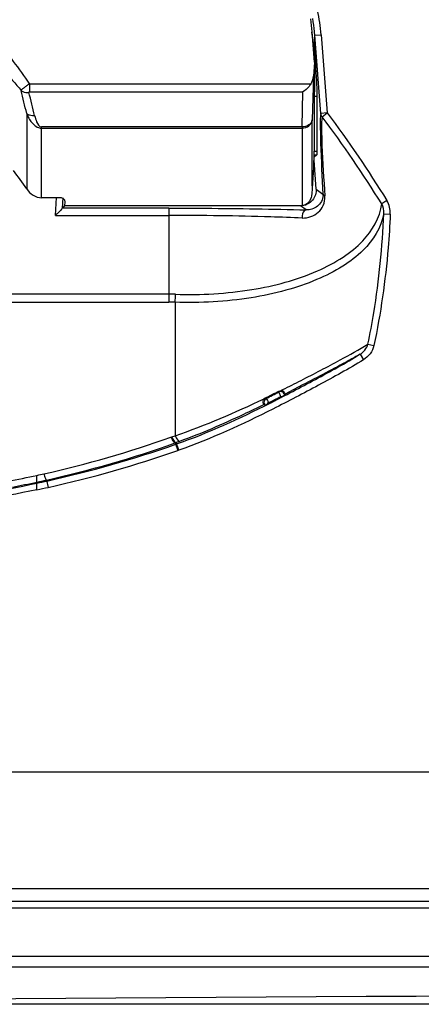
# Model space of a CAD drawing. Header units: inches. Extents: x 0 to 17, y 0 to 11.
# Tile 8 of 104: x 2.735 to 2.979, y 5.853 to 6.452. Entities that reach past the tile are written whole.
import ezdxf

# ---------------------------------------------------------------- set-up
doc = ezdxf.new("R2010")
doc.units = ezdxf.units.IN
doc.header["$LTSCALE"] = 0.935
doc.header["$MEASUREMENT"] = 0
for name, color, linetype in [('1', 7, 'CONTINUOUS'), ('2', 7, 'CONTINUOUS'), ('3', 7, 'CONTINUOUS')]:
    doc.layers.add(name, color=color, linetype=linetype)

msp = doc.modelspace()

# ---------------------------------------------------------------- linework, layer by layer
at = {"layer": '1', "color": 7, "linetype": 'Continuous'}
for p, q in [((2.91411, 6.42583), (2.91272, 6.44421)), ((2.91411, 6.42583), (2.91346, 6.41723)), ((2.91411, 6.42583), (2.91411, 6.41029)), ((2.91346, 6.41723), (2.91279, 6.39066)), ((2.9119, 6.41248), (2.74048, 6.41248)), ((2.74048, 6.41248), (2.74051, 6.40772)), ((2.74051, 6.40772), (2.90706, 6.40772)), ((2.90652, 6.38638), (2.90706, 6.40772)), ((2.91401, 6.40628), (2.91401, 6.37174)), ((2.73884, 6.39455), (2.73884, 6.34867)), ((2.91279, 6.35051), (2.91279, 6.39066)), ((2.74793, 6.34337), (2.74793, 6.38638)), ((2.90652, 6.38638), (2.74793, 6.38638)), ((2.74793, 6.38568), (2.90652, 6.38568)), ((2.90652, 6.38638), (2.90652, 6.3385)), ((2.9136, 6.36192), (2.91245, 6.34562)), ((2.75848, 6.34337), (2.74793, 6.34337)), ((2.7621, 6.33849), (2.76225, 6.34093)), ((2.90617, 6.33849), (2.7621, 6.33849))]:
    msp.add_line(p, q, dxfattribs=at)
for centre, radius, start, end in [((1.73427, 6.16021), 1.03154, 13.13115, 13.93149), ((1.75226, 6.1556), 1.01952, 13.4809, 14.29862), ((2.56729, 6.23382), 0.20645, 33.80137, 37.64923), ((2.90617, 6.34357), 0.00508, 269.99053, 273.87983)]:
    msp.add_arc(centre, radius, start, end, dxfattribs=at)
for centre, major_axis, ratio, start_param, end_param in [((2.83428, 6.43628), (0, 0.09092), 0.866025, -1.48353, -1.395997), ((2.90719, 6.41794), (0.00021, 0.00833), 0.755826, -2.265434, -1.6374), ((2.91539, 6.41992), (0.0012, 0.01575), 0.043494, -4.051729, -3.66189), ((2.91263, 6.3581), (0.0012, 0.01575), 0.043494, -1.270319, -0.520297), ((2.91389, 6.36387), (0.0003, 0.00394), 0.043494, -4.411912, -4.190678), ((2.7583, 6.34091), (0.00395, 0.00018), 0.621817, -0.066161, 1.497407)]:
    msp.add_ellipse(centre, major_axis=major_axis, ratio=ratio, start_param=start_param, end_param=end_param, dxfattribs=at)
for points, knots in [([(2.71154, 6.44698), (2.71438, 6.44451), (2.72525, 6.43408), (2.73419, 6.42184), (2.74048, 6.41248)], [0, 0, 0, 0, 0.250144, 1, 1, 1, 1]), ([(2.70489, 6.43874), (2.7077, 6.43651), (2.71869, 6.4273), (2.72875, 6.41696), (2.73546, 6.40857)], [0, 0, 0, 0, 0.250495, 1, 1, 1, 1]), ([(2.74048, 6.41248), (2.73989, 6.41214), (2.73881, 6.41139), (2.73752, 6.41049), (2.73663, 6.4098), (2.73611, 6.40936), (2.73576, 6.40901), (2.73557, 6.40875), (2.73547, 6.40863), (2.73546, 6.40857)], [0, 0, 0, 0, 0.321315, 0.613191, 0.73839, 0.845266, 0.932463, 0.967978, 1, 1, 1, 1]), ([(2.9119, 6.41248), (2.91156, 6.41198), (2.91019, 6.41017), (2.90846, 6.40863), (2.90706, 6.40772)], [0, 0, 0, 0, 0.264824, 1, 1, 1, 1]), ([(2.73546, 6.40857), (2.73576, 6.40833), (2.7372, 6.4075), (2.73894, 6.40727), (2.7402, 6.4074)], [0, 0, 0, 0, 0.232052, 1, 1, 1, 1]), ([(2.74051, 6.40772), (2.74041, 6.40772), (2.74018, 6.40769), (2.74016, 6.40746), (2.7402, 6.4074)], [0, 0, 0, 0, 0.583661, 1, 1, 1, 1]), ([(2.73884, 6.39455), (2.73923, 6.39358), (2.74012, 6.39166), (2.7419, 6.38894), (2.74436, 6.38653), (2.74671, 6.38566), (2.74793, 6.38568)], [0, 0, 0, 0, 0.233977, 0.474129, 0.726459, 1, 1, 1, 1]), ([(2.74369, 6.39327), (2.74324, 6.39322), (2.74155, 6.39319), (2.73979, 6.39375), (2.73884, 6.39455)], [0, 0, 0, 0, 0.267941, 1, 1, 1, 1]), ([(2.74369, 6.39327), (2.744, 6.39198), (2.74469, 6.38952), (2.74649, 6.38646), (2.74793, 6.38638)], [0, 0, 0, 0, 0.47778, 1, 1, 1, 1]), ([(2.90652, 6.38568), (2.90801, 6.38568), (2.91099, 6.38656), (2.91266, 6.38931), (2.91279, 6.39066)], [0, 0, 0, 0, 0.5235, 1, 1, 1, 1]), ([(2.91279, 6.39066), (2.91272, 6.39007), (2.91225, 6.38884), (2.91023, 6.38692), (2.90799, 6.38636), (2.90652, 6.38638)], [0, 0, 0, 0, 0.219464, 0.459807, 1, 1, 1, 1]), ([(2.73884, 6.34867), (2.73985, 6.34716), (2.74246, 6.34448), (2.74612, 6.34337), (2.74793, 6.34337)], [0, 0, 0, 0, 0.500456, 1, 1, 1, 1]), ([(2.91245, 6.34562), (2.91243, 6.34539), (2.91236, 6.34469), (2.9121, 6.34354), (2.91168, 6.34246), (2.91124, 6.34164), (2.91085, 6.34106), (2.91042, 6.34052), (2.90976, 6.33985), (2.90902, 6.33929), (2.90818, 6.33888), (2.90752, 6.33865), (2.90696, 6.33854), (2.90662, 6.33851), (2.90652, 6.3385)], [0, 0, 0, 0, 0.071317, 0.209398, 0.347479, 0.41652, 0.48556, 0.554601, 0.623641, 0.761722, 0.830763, 0.899803, 0.968844, 1, 1, 1, 1])]:
    msp.add_open_spline(points, degree=3, knots=knots, dxfattribs=at)
at = {"layer": '2', "color": 7, "linetype": 'Continuous'}
for p, q in [((2.91429, 6.44219), (2.91821, 6.44249)), ((2.91789, 6.39464), (2.91429, 6.44219)), ((2.91429, 6.43073), (2.91429, 6.44219)), ((2.91821, 6.44249), (2.92182, 6.39494)), ((2.91429, 6.43073), (2.91494, 6.42219)), ((2.91494, 6.42219), (2.91411, 6.42219)), ((2.91401, 6.40514), (2.9158, 6.40514)), ((2.9158, 6.37152), (2.9158, 6.40514)), ((2.92182, 6.39494), (2.91789, 6.39464)), ((2.91873, 6.39258), (2.92182, 6.39494)), ((2.91564, 6.36942), (2.91391, 6.36796)), ((2.9158, 6.37152), (2.91401, 6.37152)), ((2.91401, 6.36942), (2.91564, 6.36942)), ((2.91508, 6.3486), (2.91384, 6.36624)), ((2.75631, 6.33259), (2.75696, 6.34347)), ((2.76086, 6.34323), (2.76048, 6.33698)), ((2.91508, 6.3486), (2.9193, 6.34542)), ((2.7621, 6.33849), (2.7605, 6.33699)), ((2.82533, 6.33699), (2.7605, 6.33699)), ((2.82533, 6.33699), (2.82533, 6.27986)), ((2.90899, 6.33594), (2.90561, 6.33849)), ((2.95819, 6.34158), (2.95505, 6.33962)), ((2.75631, 6.33259), (2.75681, 6.33306)), ((2.75631, 6.33259), (2.82533, 6.33259)), ((2.95635, 6.33358), (2.96027, 6.33341)), ((2.82533, 6.28474), (2.72226, 6.28474)), ((2.72564, 6.27986), (2.82533, 6.27986)), ((2.82927, 6.27979), (2.82927, 6.19857)), ((2.94668, 6.25422), (2.95031, 6.25345)), ((2.94185, 6.24808), (2.94389, 6.24472)), ((2.90689, 6.22944), (2.8962, 6.22395)), ((2.89272, 6.22584), (2.89251, 6.22517)), ((2.89352, 6.22542), (2.89251, 6.22517)), ((2.8937, 6.22609), (2.89489, 6.22667)), ((2.89472, 6.22588), (2.89378, 6.22609)), ((2.89597, 6.22322), (2.89514, 6.22263)), ((2.89588, 6.22472), (2.89569, 6.22414)), ((2.89569, 6.22413), (2.89597, 6.22322)), ((2.8962, 6.22395), (2.89588, 6.22472)), ((2.8962, 6.22395), (2.89597, 6.22322)), ((2.8836, 6.21799), (2.88291, 6.21821)), ((2.88291, 6.21821), (2.88335, 6.2175)), ((2.88335, 6.21899), (2.8836, 6.21799)), ((2.88335, 6.2175), (2.88417, 6.21722)), ((2.88417, 6.21722), (2.8836, 6.21799)), ((2.88464, 6.22117), (2.88391, 6.22141)), ((2.88514, 6.21755), (2.88417, 6.21722)), ((2.88652, 6.2182), (2.88514, 6.21755)), ((2.88652, 6.2182), (2.88624, 6.21868)), ((2.89357, 6.2224), (2.8946, 6.22266)), ((2.89357, 6.2224), (2.8938, 6.2219)), ((2.89472, 6.22239), (2.89391, 6.22196)), ((2.8946, 6.22266), (2.89514, 6.22263)), ((2.82669, 6.19765), (2.82721, 6.19784)), ((2.82721, 6.19784), (2.82927, 6.19857)), ((2.83193, 6.1951), (2.82929, 6.19416)), ((2.82929, 6.19416), (2.83088, 6.18963)), ((2.82958, 6.19335), (2.83011, 6.19354)), ((2.83141, 6.18982), (2.82982, 6.19435)), ((2.83088, 6.18964), (2.83141, 6.18982)), ((2.7451, 6.17035), (2.7451, 6.17446)), ((2.7451, 6.16971), (2.7451, 6.17035)), ((2.7451, 6.16569), (2.7451, 6.16971)), ((2.75097, 6.17163), (2.75195, 6.16717)), ((5.08675, 5.99401), (2.48832, 5.99401)), ((2.48832, 5.92314), (5.08676, 5.92314)), ((5.08675, 5.91526), (2.48832, 5.91526)), ((2.48832, 5.91133), (5.08675, 5.91133)), ((5.08675, 5.88187), (2.48832, 5.88187)), ((2.48832, 5.87558), (5.08675, 5.87558))]:
    msp.add_line(p, q, dxfattribs=at)
for points in [[(2.91508, 6.3486), (2.9151, 6.34836), (2.9151, 6.34813), (2.9151, 6.34789)], [(2.91931, 6.34473), (2.91931, 6.34496), (2.91931, 6.34519), (2.9193, 6.34542)], [(2.7605, 6.33699), (2.7605, 6.33698), (2.76049, 6.33697), (2.76048, 6.33698)], [(2.88344, 6.22111), (2.88359, 6.22122), (2.88374, 6.22132), (2.88391, 6.22141)]]:
    msp.add_lwpolyline(points, dxfattribs=at)
for centre, radius, start, end in [((2.80638, 6.43413), 0.10821, 5.44533, 9.65398), ((2.80607, 6.43409), 0.10852, 4.27999, 5.44718), ((2.90563, 6.34797), 0.00947, 287.77721, 292.25117), ((2.82533, 6.16709), 0.11766, 87.98091, 89.9994), ((2.51023, 6.29577), 0.31944, 357.1321, 358.0083), ((2.82533, 6.17607), 0.10379, 87.82534, 89.99922), ((2.39602, 7.23519), 1.12516, 296.31969, 296.94844), ((2.4068, 7.18253), 1.07303, 296.40043, 296.92708), ((2.49174, 7.00379), 0.87571, 296.65794, 297.23518), ((2.4917, 7.00385), 0.87873, 296.6791, 297.21517), ((2.49539, 6.99695), 0.87145, 296.66841, 297.205), ((2.88287, 6.24389), 0.02455, 298.87673, 299.99351), ((2.60423, 6.82522), 0.66583, 282.58161, 289.51804), ((2.60423, 6.82916), 0.6737, 282.58003, 289.51571), ((2.60424, 6.83592), 0.68094, 282.45565, 289.32506), ((2.60424, 6.83592), 0.68488, 282.45559, 289.32501), ((2.60715, 6.81286), 0.65313, 282.19368, 282.56847), ((2.60663, 6.81514), 0.65547, 280.61658, 282.19578), ((2.60662, 6.81911), 0.66337, 280.72819, 282.04871), ((2.6071, 6.81699), 0.66121, 282.04639, 282.56694), ((2.60711, 6.82361), 0.6683, 281.91601, 282.44275), ((2.60708, 6.82374), 0.67236, 281.84533, 282.44275)]:
    msp.add_arc(centre, radius, start, end, dxfattribs=at)
for centre, major_axis, ratio, start_param, end_param in [((2.83428, 6.42264), (0, 0.09274), 0.866025, -1.48353, -1.336737), ((2.91408, 6.42219), (-0.00149, 0.01968), 0.043494, -2.621296, -1.574098), ((2.91442, 6.38516), (-0.0012, 0.01575), 0.043494, -3.109988, -2.621296)]:
    msp.add_ellipse(centre, major_axis=major_axis, ratio=ratio, start_param=start_param, end_param=end_param, dxfattribs=at)
for points in [[(2.91821, 6.44249), (2.91778, 6.44746), (2.91707, 6.45241), (2.91605, 6.45729)], [(2.91873, 6.39258), (2.91826, 6.39316), (2.91796, 6.39391), (2.91789, 6.39464)], [(2.95505, 6.33962), (2.94368, 6.35776), (2.93175, 6.37559), (2.91873, 6.39258)], [(2.92181, 6.39494), (2.93486, 6.37782), (2.94681, 6.35985), (2.95819, 6.34158)], [(2.9151, 6.34789), (2.91509, 6.34548), (2.91401, 6.34293), (2.9123, 6.34124)], [(2.9193, 6.34542), (2.91939, 6.34492), (2.91996, 6.34459), (2.92043, 6.34441)], [(2.9123, 6.34124), (2.91142, 6.34037), (2.91036, 6.33967), (2.90922, 6.3392)], [(2.95634, 6.33358), (2.95646, 6.33564), (2.95603, 6.33781), (2.95505, 6.33962)], [(2.96027, 6.33341), (2.9604, 6.33622), (2.95966, 6.33918), (2.95819, 6.34158)], [(2.94185, 6.24808), (2.94408, 6.24943), (2.94602, 6.25171), (2.94668, 6.25422)], [(2.9503, 6.25344), (2.94956, 6.24991), (2.94696, 6.24662), (2.94389, 6.24472)], [(2.89569, 6.22414), (2.8953, 6.22488), (2.89436, 6.22545), (2.89352, 6.22542)], [(2.89588, 6.22472), (2.89565, 6.22522), (2.89522, 6.22565), (2.89472, 6.22588)], [(2.82927, 6.19857), (2.84778, 6.20488), (2.86579, 6.21269), (2.88344, 6.22111)], [(2.88344, 6.22111), (2.88306, 6.22078), (2.88244, 6.21995), (2.88288, 6.21971)], [(2.88262, 6.21934), (2.88262, 6.21901), (2.8826, 6.21839), (2.88293, 6.21839)], [(2.88464, 6.22117), (2.88389, 6.22079), (2.88332, 6.21983), (2.88335, 6.21899)], [(2.88624, 6.21868), (2.88577, 6.21844), (2.88537, 6.21802), (2.88514, 6.21755)]]:
    msp.add_open_spline(points, degree=3, dxfattribs=at)
for points, knots in [([(2.91789, 6.39464), (2.91764, 6.39238), (2.91762, 6.38631), (2.91795, 6.3699), (2.91872, 6.35577), (2.9193, 6.34542)], [0, 0, 0, 0, 0.13872, 0.368773, 1, 1, 1, 1]), ([(2.91872, 6.39259), (2.91843, 6.39046), (2.91836, 6.38459), (2.91882, 6.36854), (2.91976, 6.35462), (2.92043, 6.34441)], [0, 0, 0, 0, 0.133478, 0.363403, 1, 1, 1, 1]), ([(2.90664, 6.33101), (2.90844, 6.33101), (2.91202, 6.33146), (2.91658, 6.33425), (2.91998, 6.33862), (2.92055, 6.34245), (2.92043, 6.34441)], [0, 0, 0, 0, 0.250904, 0.487883, 0.727222, 1, 1, 1, 1]), ([(2.91931, 6.34473), (2.9192, 6.34225), (2.91654, 6.33733), (2.91139, 6.33585), (2.90899, 6.33594)], [0, 0, 0, 0, 0.507298, 1, 1, 1, 1]), ([(2.76048, 6.33694), (2.76042, 6.33671), (2.75987, 6.33621), (2.75874, 6.33488), (2.7576, 6.33381), (2.75681, 6.33306)], [0, 0, 0, 0, 0.137199, 0.38768, 1, 1, 1, 1]), ([(2.82533, 6.33699), (2.83283, 6.33699), (2.86072, 6.3369), (2.88861, 6.33649), (2.90899, 6.33594)], [0, 0, 0, 0, 0.269078, 1, 1, 1, 1]), ([(2.82947, 6.28466), (2.845, 6.28412), (2.87449, 6.28576), (2.909, 6.29474), (2.93118, 6.30642), (2.94657, 6.31844), (2.95409, 6.33123), (2.95505, 6.33962)], [0, 0, 0, 0, 0.317764, 0.600371, 0.721508, 0.827345, 1, 1, 1, 1]), ([(2.90664, 6.33101), (2.90025, 6.33127), (2.87316, 6.3322), (2.84605, 6.33259), (2.82533, 6.33259)], [0, 0, 0, 0, 0.235866, 1, 1, 1, 1]), ([(2.95634, 6.33358), (2.95486, 6.32519), (2.94674, 6.31271), (2.93096, 6.30094), (2.91498, 6.29281), (2.89618, 6.2865), (2.8675, 6.28043), (2.8447, 6.27924), (2.82927, 6.27979)], [0, 0, 0, 0, 0.174087, 0.28084, 0.402412, 0.537776, 0.684792, 1, 1, 1, 1]), ([(2.90899, 6.33594), (2.90863, 6.33593), (2.90676, 6.33504), (2.90642, 6.33257), (2.90664, 6.33101)], [0, 0, 0, 0, 0.184714, 1, 1, 1, 1]), ([(2.94668, 6.25422), (2.94801, 6.26059), (2.95284, 6.28682), (2.95549, 6.31344), (2.95635, 6.33358)], [0, 0, 0, 0, 0.244027, 1, 1, 1, 1]), ([(2.96027, 6.33341), (2.95997, 6.32656), (2.95827, 6.29974), (2.95447, 6.27303), (2.95031, 6.25344)], [0, 0, 0, 0, 0.254977, 1, 1, 1, 1]), ([(2.90592, 6.23221), (2.91394, 6.23628), (2.92762, 6.24344), (2.94117, 6.25086), (2.94668, 6.25422)], [0, 0, 0, 0, 0.582027, 1, 1, 1, 1]), ([(2.83011, 6.19354), (2.84964, 6.2004), (2.87804, 6.2134), (2.9147, 6.23277), (2.93298, 6.2427), (2.94185, 6.24808)], [0, 0, 0, 0, 0.499019, 0.749872, 1, 1, 1, 1]), ([(2.94185, 6.24808), (2.9396, 6.24681), (2.92802, 6.24046), (2.91632, 6.23434), (2.90689, 6.22944)], [0, 0, 0, 0, 0.195703, 1, 1, 1, 1]), ([(2.94392, 6.24467), (2.93499, 6.23925), (2.91662, 6.22927), (2.87971, 6.20977), (2.85112, 6.19669), (2.83143, 6.18977)], [0, 0, 0, 0, 0.2501, 0.500199, 1, 1, 1, 1]), ([(2.89357, 6.2224), (2.89328, 6.22305), (2.89304, 6.22394), (2.89243, 6.2249), (2.89251, 6.22517)], [0, 0, 0, 0, 0.72052, 1, 1, 1, 1]), ([(2.88335, 6.2175), (2.87919, 6.21545), (2.86235, 6.20733), (2.84515, 6.1999), (2.83193, 6.1951)], [0, 0, 0, 0, 0.247627, 1, 1, 1, 1]), ([(2.88464, 6.22117), (2.8849, 6.22108), (2.88532, 6.22002), (2.88589, 6.21929), (2.88625, 6.21868)], [0, 0, 0, 0, 0.28012, 1, 1, 1, 1]), ([(2.82669, 6.19765), (2.82713, 6.19673), (2.82772, 6.19566), (2.82885, 6.19405), (2.82929, 6.19416)], [0, 0, 0, 0, 0.689012, 1, 1, 1, 1]), ([(2.82721, 6.19783), (2.82765, 6.19691), (2.82825, 6.19584), (2.82938, 6.19423), (2.82982, 6.19435)], [0, 0, 0, 0, 0.688871, 1, 1, 1, 1]), ([(2.82927, 6.19858), (2.82971, 6.19766), (2.83032, 6.19657), (2.83148, 6.19498), (2.83193, 6.1951)], [0, 0, 0, 0, 0.687252, 1, 1, 1, 1]), ([(2.74927, 6.17538), (2.74955, 6.17444), (2.75002, 6.17346), (2.75056, 6.1716), (2.75097, 6.17163)], [0, 0, 0, 0, 0.706747, 1, 1, 1, 1]), ([(2.46777, 6.16971), (2.51321, 6.16012), (2.6064, 6.15045), (2.6996, 6.16011), (2.7451, 6.16971)], [0, 0, 0, 0, 0.499691, 1, 1, 1, 1]), ([(2.7451, 6.16568), (2.69959, 6.15613), (2.6064, 6.14654), (2.51322, 6.15615), (2.46777, 6.16568)], [0, 0, 0, 0, 0.500307, 1, 1, 1, 1]), ([(5.08675, 5.85392), (4.87103, 5.85589), (4.0049, 5.86176), (3.13871, 5.85986), (2.48832, 5.85392)], [0, 0, 0, 0, 0.24907, 1, 1, 1, 1])]:
    msp.add_open_spline(points, degree=3, knots=knots, dxfattribs=at)
at = {"layer": '3', "color": 7, "linetype": 'Continuous'}
msp.add_line((5.08675, 5.8527), (2.48832, 5.8527), dxfattribs=at)

doc.saveas('drawing.dxf')
